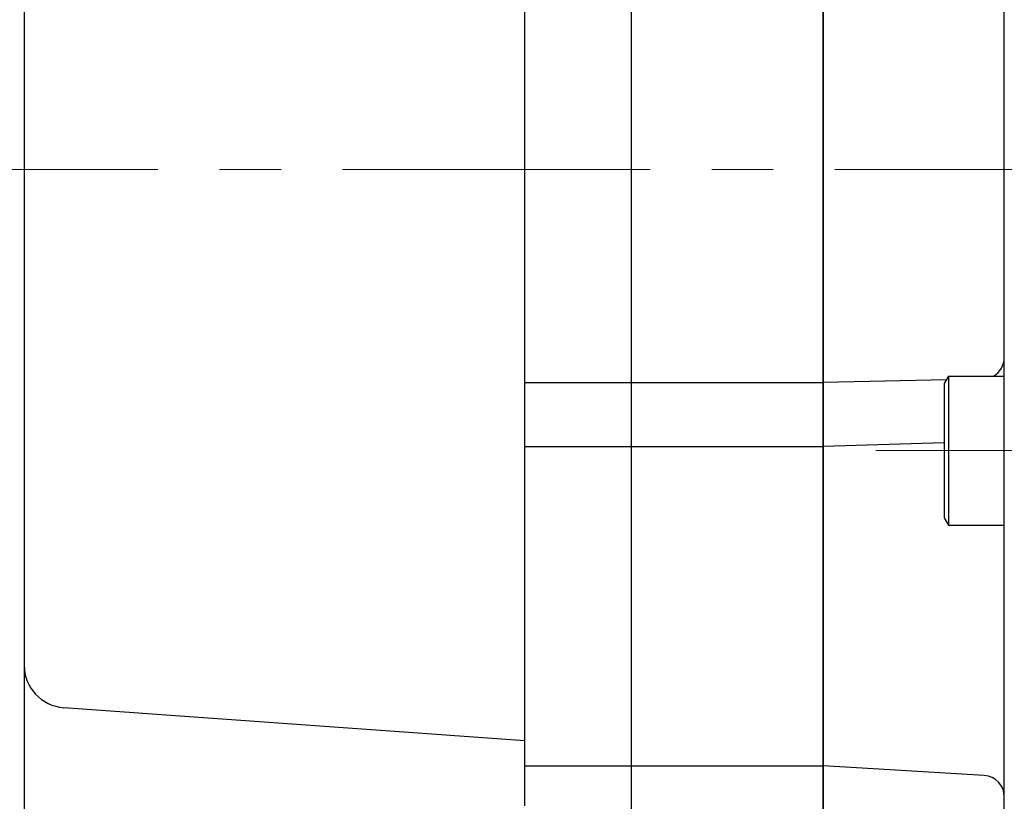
# Model space of a CAD drawing. Header units: millimetres. Extents: x 0 to 1076, y 0 to 742.
# Tile 102 of 125: x 279 to 325, y 458 to 495. Entities that reach past the tile are written whole.
import ezdxf

# ---------------------------------------------------------------- set-up
doc = ezdxf.new("R2010")
doc.units = ezdxf.units.MM
doc.header["$LTSCALE"] = 0.454724
doc.linetypes.add('CENTER', pattern=[50.8, 31.75, -6.35, 6.35, -6.35])
doc.layers.add('NoLayerName_001', color=7, linetype='Continuous')

msp = doc.modelspace()

# ---------------------------------------------------------------- linework, layer by layer
at = {"layer": 'NoLayerName_001', "color": 7, "linetype": 'Continuous', "lineweight": 25}
for p, q in [((325.5, 429.5778), (325.5, 548.8578)), ((308, 443), (308, 532)), ((308, 443), (308, 532)), ((317, 442.9853), (317, 532.0147)), ((317, 532), (317, 443)), ((303, 457.6191), (303, 531.5)), ((279.5, 523.6236), (279.5, 446)), ((303, 477.5), (308, 477.5)), ((308, 477.5), (317, 477.5)), ((322.7823, 477.6292), (317, 477.5)), ((322.881, 477.8002), (322.681, 477.4538)), ((322.681, 477.4538), (322.681, 471.1467)), ((322.881, 477.8002), (325.481, 477.8002)), ((322.881, 477.8002), (322.881, 470.8002)), ((322.6709, 474.6592), (317, 474.5)), ((303, 474.5), (308, 474.5)), ((308, 474.5), (317, 474.5)), ((322.681, 471.1467), (322.881, 470.8002)), ((322.881, 470.8002), (325.481, 470.8002)), ((303, 460.6812), (281.357, 462.2323)), ((303, 459.5), (308, 459.5)), ((308, 459.5), (317, 459.5)), ((324.5587, 459.0554), (317, 459.5))]:
    msp.add_line(p, q, dxfattribs=at)
at = {"layer": 'NoLayerName_001', "color": 4, "linetype": 'CENTER', "lineweight": 13}
for p, q in [((271.3409, 487.5), (555.4999, 487.5)), ((319.4745, 474.3002), (330.0013, 474.3002))]:
    msp.add_line(p, q, dxfattribs=at)
at = {"layer": 'NoLayerName_001', "color": 7, "linetype": 'Continuous', "lineweight": 25}
for centre, radius, start, end in [((324.5, 478.6679), 1, 299.81621, 0), ((281.5, 464.2272), 2, 180, 265.90073), ((324.5, 458.0571), 1, 0, 86.63354)]:
    msp.add_arc(centre, radius, start, end, dxfattribs=at)

doc.saveas('drawing.dxf')
